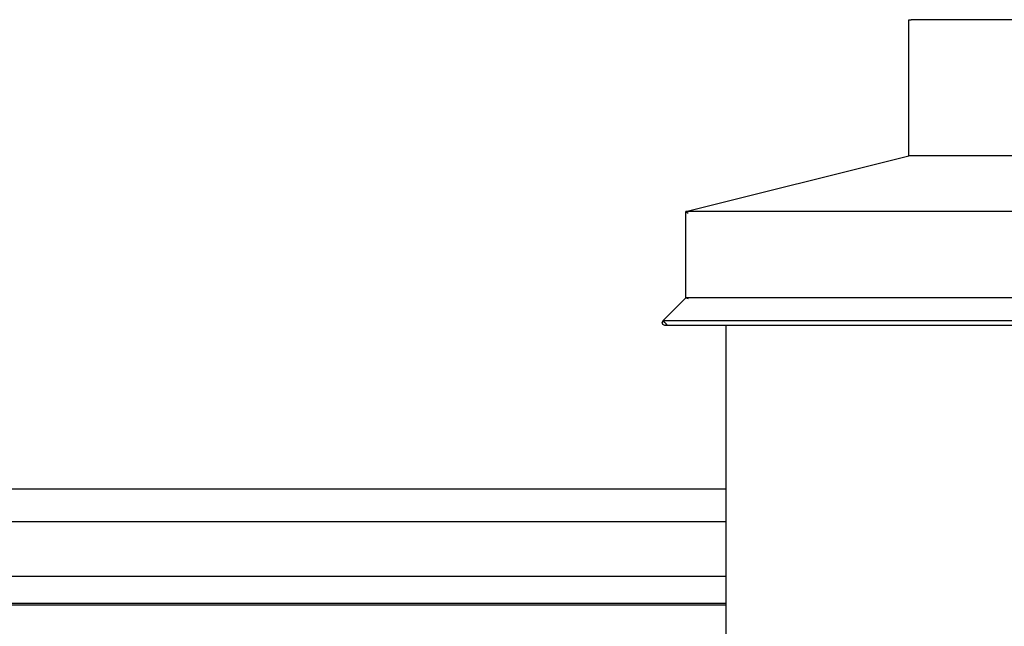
# Model space of a CAD drawing. Header units: millimetres. Extents: x -74465 to -41950, y 1470 to 14690.
# Tile 104 of 132: x -58168 to -57285, y 10826 to 11370. Entities that reach past the tile are written whole.
import ezdxf

# ---------------------------------------------------------------- set-up
doc = ezdxf.new("R2010")
doc.units = ezdxf.units.MM
doc.header["$LTSCALE"] = 0.5
doc.header["$MEASUREMENT"] = 0
doc.linetypes.add('PLINE', pattern=[0])
doc.layers.add('232- Ikke-bærende yttervegger(Nye konstruksjoner)', color=7, linetype='Continuous')
doc.layers.add('265- Gesimser_ takrenner og nedløp(Nye konstruksjoner)', color=7, linetype='Continuous')

msp = doc.modelspace()

# ---------------------------------------------------------------- linework, layer by layer
at = {"layer": '232- Ikke-bærende yttervegger(Nye konstruksjoner)', "linetype": 'PLINE'}
for p, q in [((-57370.57, 11370), (-57368.57, 11370)), ((-57370.57, 11248.12), (-57370.57, 11370)), ((-55734.57, 11370), (-57368.57, 11370)), ((-57570.57, 11198.12), (-57370.57, 11248.12)), ((-57368.57, 11248.12), (-57370.57, 11248.12)), ((-55734.57, 11248.12), (-57368.57, 11248.12)), ((-57570.57, 11120.83), (-57570.57, 11198.12)), ((-57570.57, 11198.12), (-57568.57, 11196.56)), ((-57562.33, 11198.12), (-57570.57, 11198.12)), ((-55540.82, 11198.12), (-57562.33, 11198.12)), ((-57591.2, 11100.2), (-57570.57, 11120.83)), ((-57570.57, 11120.83), (-57568.57, 11120)), ((-57568.57, 11120.83), (-57570.57, 11120.83)), ((-55534.57, 11120.83), (-57568.57, 11120.83)), ((-57591.2, 11100.2), (-57591.93, 11098.43)), ((-57591.2, 11096.67), (-57591.93, 11098.43)), ((-57591.2, 11100.2), (-57589.79, 11098.79)), ((-57588.37, 11100.2), (-57591.2, 11100.2)), ((-57589.43, 11095.93), (-57591.2, 11096.67)), ((-57589.79, 11098.79), (-57589.43, 11098.43)), ((-57589.43, 11098.43), (-57589.08, 11098.08)), ((-57587.66, 11096.67), (-57589.43, 11095.93)), ((-55513.71, 11095.93), (-57589.43, 11095.93)), ((-57589.08, 11098.08), (-57587.66, 11096.67)), ((-55514.77, 11100.2), (-57588.37, 11100.2)), ((-57534.57, 10600.21), (-57534.57, 11095.93))]:
    msp.add_line(p, q, dxfattribs=at)
at = {"layer": '265- Gesimser_ takrenner og nedløp(Nye konstruksjoner)', "linetype": 'PLINE'}
for p, q in [((-60726.57, 10949.55), (-57534.57, 10949.55)), ((-57534.57, 10919.91), (-60726.57, 10919.91)), ((-57534.57, 10870.83), (-60726.57, 10870.83)), ((-57534.57, 10846.67), (-60726.57, 10846.67)), ((-57534.57, 10845.25), (-60726.57, 10845.25))]:
    msp.add_line(p, q, dxfattribs=at)

doc.saveas('drawing.dxf')
